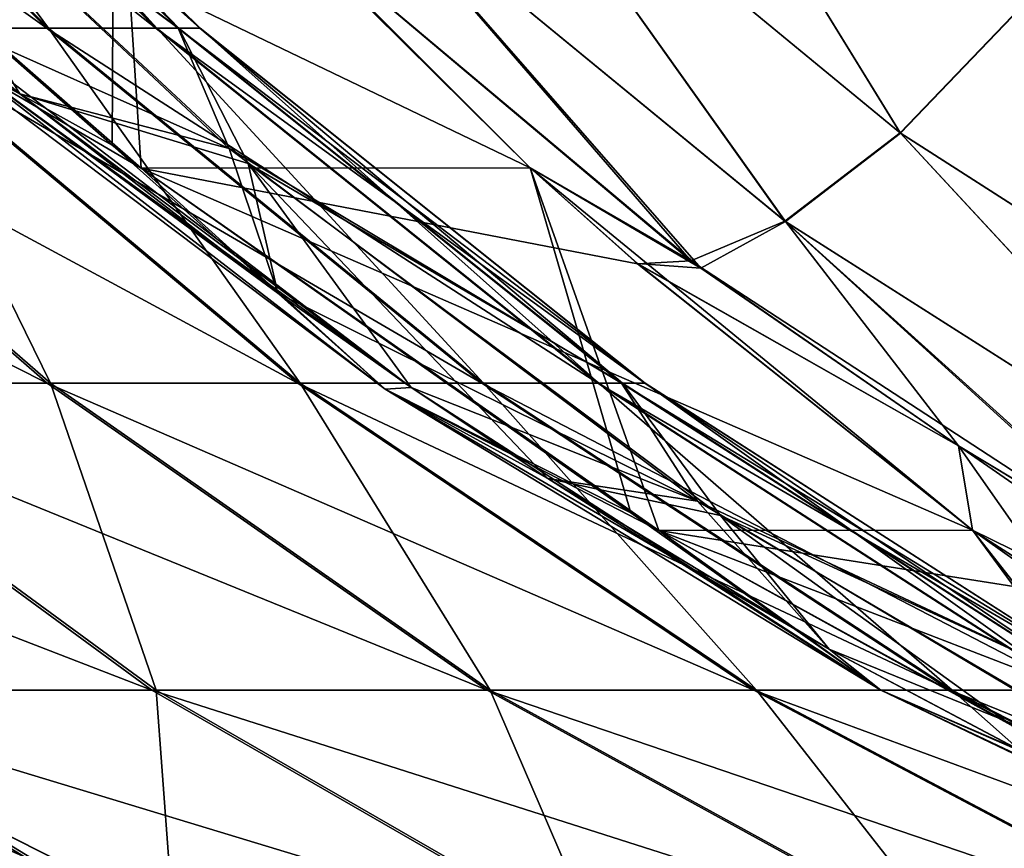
# Model space of a CAD drawing. Header units: millimetres. Extents: x -39 to 39, y -2 to 145.
# Tile 9 of 256: x -33.565 to -32.562, y -1.427 to -0.583. Entities that reach past the tile are written whole.
import ezdxf

# ---------------------------------------------------------------- set-up
doc = ezdxf.new("R2010")
doc.units = ezdxf.units.MM
doc.header["$LTSCALE"] = 65.185185
for name, color, linetype in [('231', 7, 'CONTINUOUS'), ('252', 7, 'CONTINUOUS'), ('253', 7, 'CONTINUOUS'), ('254', 7, 'CONTINUOUS'), ('295', 7, 'CONTINUOUS'), ('296', 7, 'CONTINUOUS'), ('312', 7, 'CONTINUOUS'), ('316', 7, 'CONTINUOUS'), ('826', 7, 'CONTINUOUS'), ('835', 7, 'CONTINUOUS')]:
    doc.layers.add(name, color=color, linetype=linetype)

msp = doc.modelspace()

# ---------------------------------------------------------------- linework, layer by layer
at = {"layer": '231', "linetype": 'Continuous'}
for points in [[(-33.9264, -0.3107, -13.3908), (-33.469, -0.3106, -14.4964), (-33.4711, -0.7109, -13.2975), (-33.9264, -0.3107, -13.3908)], [(-33.9264, -0.3107, 13.3908), (-33.0453, -0.7342, 14.2481), (-33.469, -0.3106, 14.4964), (-33.9264, -0.3107, 13.3908)], [(-33.4414, -0.7343, 13.2914), (-33.0453, -0.7342, 14.2481), (-33.9264, -0.3107, 13.3908), (-33.4414, -0.7343, 13.2914)], [(-33.4711, -0.7109, 13.2975), (-33.4414, -0.7343, 13.2914), (-33.9264, -0.3107, 13.3908), (-33.4711, -0.7109, 13.2975)], [(-33.4711, -0.7109, -13.2975), (-33.469, -0.3106, -14.4964), (-33.4414, -0.7343, -13.2914), (-33.4711, -0.7109, -13.2975)], [(-33.469, -0.3106, -14.4964), (-33.3351, -0.4469, -14.4394), (-33.0453, -0.7342, -14.2481), (-33.469, -0.3106, -14.4964)], [(-33.4414, -0.7343, -13.2914), (-33.469, -0.3106, -14.4964), (-33.0453, -0.7342, -14.2481), (-33.4414, -0.7343, -13.2914)], [(-33.0453, -0.7342, 14.2481), (-33.3351, -0.4469, 14.4394), (-33.469, -0.3106, 14.4964), (-33.0453, -0.7342, 14.2481)], [(-33.4414, -0.7343, -13.2914), (-33.0453, -0.7342, -14.2481), (-32.9426, -1.0854, -13.1876), (-33.4414, -0.7343, -13.2914)], [(-33.0453, -0.7342, 14.2481), (-33.4414, -0.7343, 13.2914), (-32.9361, -0.8317, 14.1763), (-33.0453, -0.7342, 14.2481)], [(-32.9361, -0.8317, 14.1763), (-33.4414, -0.7343, 13.2914), (-32.5948, -1.103, 13.9532), (-32.9361, -0.8317, 14.1763)], [(-32.5948, -1.103, 13.9532), (-33.4414, -0.7343, 13.2914), (-32.9141, -1.1032, 13.1816), (-32.5948, -1.103, 13.9532)], [(-32.9141, -1.1032, 13.1816), (-33.4414, -0.7343, 13.2914), (-32.9427, -1.0853, 13.1876), (-32.9141, -1.1032, 13.1816)], [(-32.9426, -1.0854, -13.1876), (-33.0453, -0.7342, -14.2481), (-32.9141, -1.1032, -13.1816), (-32.9426, -1.0854, -13.1876)], [(-32.9141, -1.1032, -13.1816), (-33.0453, -0.7342, -14.2481), (-32.5948, -1.103, -13.9532), (-32.9141, -1.1032, -13.1816)], [(-32.5948, -1.103, -13.9532), (-33.0453, -0.7342, -14.2481), (-32.9361, -0.8316, -14.1763), (-32.5948, -1.103, -13.9532)], [(-32.9141, -1.1032, -13.1816), (-32.5948, -1.103, -13.9532), (-32.3756, -1.4011, -13.0669), (-32.9141, -1.1032, -13.1816)], [(-32.5948, -1.103, 13.9532), (-32.9141, -1.1032, 13.1816), (-32.503, -1.1683, 13.8933), (-32.5948, -1.103, 13.9532)], [(-32.503, -1.1683, 13.8933), (-32.9141, -1.1032, 13.1816), (-32.1119, -1.4129, 13.6397), (-32.503, -1.1683, 13.8933)], [(-32.1119, -1.4129, 13.6397), (-32.9141, -1.1032, 13.1816), (-32.3514, -1.4128, 13.0617), (-32.1119, -1.4129, 13.6397)], [(-32.3514, -1.4128, 13.0617), (-32.9141, -1.1032, 13.1816), (-32.3756, -1.4011, 13.0669), (-32.3514, -1.4128, 13.0617)], [(-32.3756, -1.4011, -13.0669), (-32.5948, -1.103, -13.9532), (-32.3514, -1.4128, -13.0617), (-32.3756, -1.4011, -13.0669)], [(-32.3514, -1.4128, -13.0617), (-32.5948, -1.103, -13.9532), (-32.1119, -1.4129, -13.6397), (-32.3514, -1.4128, -13.0617)], [(-32.1119, -1.4129, -13.6397), (-32.5948, -1.103, -13.9532), (-32.503, -1.1682, -13.8933), (-32.1119, -1.4129, -13.6397)]]:
    msp.add_3dface(points, dxfattribs=at)
at = {"layer": '252', "linetype": 'Continuous'}
for points in [[(-33.5359, -0.592, 9.3411), (-33.8364, -0.1857, 10.0579), (-33.94, -0.1857, 9.4282), (-33.5359, -0.592, 9.3411)], [(-33.5359, -0.592, 9.3411), (-33.94, -0.1857, 9.4282), (-33.7112, -0.592, 8.6854), (-33.5359, -0.592, 9.3411)], [(-33.4256, -0.592, 10.0108), (-33.7948, -0.1857, 10.6947), (-33.8364, -0.1857, 10.0579), (-33.4256, -0.592, 10.0108)], [(-33.4256, -0.592, 10.0108), (-33.8364, -0.1857, 10.0579), (-33.5359, -0.592, 9.3411), (-33.4256, -0.592, 10.0108)], [(-33.8158, -0.1857, 11.3325), (-33.4038, -0.592, 11.3663), (-33.7879, -0.3054, 11.9854), (-33.8158, -0.1857, 11.3325)], [(-33.4038, -0.592, 11.3663), (-33.8158, -0.1857, 11.3325), (-33.3814, -0.592, 10.688), (-33.4038, -0.592, 11.3663)], [(-33.3814, -0.592, 10.688), (-33.8158, -0.1857, 11.3325), (-33.7948, -0.1857, 10.6947), (-33.3814, -0.592, 10.688)], [(-33.3814, -0.592, 10.688), (-33.7948, -0.1857, 10.6947), (-33.4256, -0.592, 10.0108), (-33.3814, -0.592, 10.688)], [(-33.7879, -0.3054, 11.9854), (-33.4038, -0.592, 11.3663), (-33.3518, -0.7144, 12.0648), (-33.7879, -0.3054, 11.9854)], [(-33.7879, -0.3054, 11.9854), (-33.3518, -0.7144, 12.0648), (-33.6653, -0.5746, 12.6949), (-33.7879, -0.3054, 11.9854)], [(-33.6653, -0.5746, 12.6949), (-33.3518, -0.7144, 12.0648), (-33.5651, -0.6586, 12.6939), (-33.6653, -0.5746, 12.6949)], [(-33.5339, -0.9534, 7.8701), (-33.7112, -0.592, 8.6854), (-33.9498, -0.592, 8.0501), (-33.5339, -0.9534, 7.8701)], [(-33.5339, -0.9534, 7.8701), (-33.9498, -0.592, 8.0501), (-33.8532, -0.9534, 7.2213), (-33.5339, -0.9534, 7.8701)], [(-33.2796, -0.9534, 8.547), (-33.5359, -0.592, 9.3411), (-33.7112, -0.592, 8.6854), (-33.2796, -0.9534, 8.547)], [(-33.2796, -0.9534, 8.547), (-33.7112, -0.592, 8.6854), (-33.5339, -0.9534, 7.8701), (-33.2796, -0.9534, 8.547)], [(-33.0928, -0.9534, 9.2456), (-33.4256, -0.592, 10.0108), (-33.5359, -0.592, 9.3411), (-33.0928, -0.9534, 9.2456)], [(-33.0928, -0.9534, 9.2456), (-33.5359, -0.592, 9.3411), (-33.2796, -0.9534, 8.547), (-33.0928, -0.9534, 9.2456)], [(-32.9753, -0.9534, 9.9591), (-33.3814, -0.592, 10.688), (-33.4256, -0.592, 10.0108), (-32.9753, -0.9534, 9.9591)], [(-32.9753, -0.9534, 9.9591), (-33.4256, -0.592, 10.0108), (-33.0928, -0.9534, 9.2456), (-32.9753, -0.9534, 9.9591)], [(-33.4038, -0.592, 11.3663), (-32.9521, -0.9534, 11.4034), (-33.3518, -0.7144, 12.0648), (-33.4038, -0.592, 11.3663)], [(-32.9521, -0.9534, 11.4034), (-33.4038, -0.592, 11.3663), (-32.9283, -0.9534, 10.6807), (-32.9521, -0.9534, 11.4034)], [(-32.9283, -0.9534, 10.6807), (-33.4038, -0.592, 11.3663), (-33.3814, -0.592, 10.688), (-32.9283, -0.9534, 10.6807)], [(-32.9283, -0.9534, 10.6807), (-33.3814, -0.592, 10.688), (-32.9753, -0.9534, 9.9591), (-32.9283, -0.9534, 10.6807)], [(-33.5651, -0.6586, 12.6939), (-33.3518, -0.7144, 12.0648), (-33.3023, -0.8618, 12.6902), (-33.5651, -0.6586, 12.6939)], [(-33.3518, -0.7144, 12.0648), (-32.9521, -0.9534, 11.4034), (-32.8749, -1.0733, 12.1516), (-33.3518, -0.7144, 12.0648)], [(-33.3518, -0.7144, 12.0648), (-32.8749, -1.0733, 12.1516), (-33.3023, -0.8618, 12.6902), (-33.3518, -0.7144, 12.0648)], [(-33.3023, -0.8618, 12.6902), (-32.8749, -1.0733, 12.1516), (-33.1664, -0.9579, 12.6877), (-33.3023, -0.8618, 12.6902)], [(-33.4263, -1.2659, 6.9845), (-33.5339, -0.9534, 7.8701), (-33.8532, -0.9534, 7.2213), (-33.4263, -1.2659, 6.9845)], [(-33.4263, -1.2659, 6.9845), (-33.8532, -0.9534, 7.2213), (-33.8329, -1.2659, 6.3295), (-33.4263, -1.2659, 6.9845)], [(-33.0859, -1.2659, 7.6763), (-33.2796, -0.9534, 8.547), (-33.5339, -0.9534, 7.8701), (-33.0859, -1.2659, 7.6763)], [(-33.0859, -1.2659, 7.6763), (-33.5339, -0.9534, 7.8701), (-33.4263, -1.2659, 6.9845), (-33.0859, -1.2659, 7.6763)], [(-32.8148, -1.2659, 8.398), (-33.0928, -0.9534, 9.2456), (-33.2796, -0.9534, 8.547), (-32.8148, -1.2659, 8.398)], [(-32.8148, -1.2659, 8.398), (-33.2796, -0.9534, 8.547), (-33.0859, -1.2659, 7.6763), (-32.8148, -1.2659, 8.398)], [(-33.1664, -0.9579, 12.6877), (-32.8749, -1.0733, 12.1516), (-33.0274, -1.0505, 12.6847), (-33.1664, -0.9579, 12.6877)], [(-32.6156, -1.2659, 9.1428), (-32.9753, -0.9534, 9.9591), (-33.0928, -0.9534, 9.2456), (-32.6156, -1.2659, 9.1428)], [(-32.6156, -1.2659, 9.1428), (-33.0928, -0.9534, 9.2456), (-32.8148, -1.2659, 8.398), (-32.6156, -1.2659, 9.1428)], [(-32.4904, -1.2659, 9.9035), (-32.9283, -0.9534, 10.6807), (-32.9753, -0.9534, 9.9591), (-32.4904, -1.2659, 9.9035)], [(-32.4904, -1.2659, 9.9035), (-32.9753, -0.9534, 9.9591), (-32.6156, -1.2659, 9.1428), (-32.4904, -1.2659, 9.9035)], [(-32.9521, -0.9534, 11.4034), (-32.4655, -1.2659, 11.4434), (-32.8749, -1.0733, 12.1516), (-32.9521, -0.9534, 11.4034)], [(-32.4655, -1.2659, 11.4434), (-32.9521, -0.9534, 11.4034), (-32.4402, -1.2659, 10.6728), (-32.4655, -1.2659, 11.4434)], [(-32.4402, -1.2659, 10.6728), (-32.9521, -0.9534, 11.4034), (-32.9283, -0.9534, 10.6807), (-32.4402, -1.2659, 10.6728)], [(-32.4402, -1.2659, 10.6728), (-32.9283, -0.9534, 10.6807), (-32.4904, -1.2659, 9.9035), (-32.4402, -1.2659, 10.6728)], [(-33.0274, -1.0505, 12.6847), (-32.8749, -1.0733, 12.1516), (-32.7408, -1.2241, 12.6765), (-33.0274, -1.0505, 12.6847)], [(-32.8749, -1.0733, 12.1516), (-32.4655, -1.2659, 11.4434), (-32.3628, -1.378, 12.2448), (-32.8749, -1.0733, 12.1516)], [(-32.8749, -1.0733, 12.1516), (-32.3628, -1.378, 12.2448), (-32.7408, -1.2241, 12.6765), (-32.8749, -1.0733, 12.1516)], [(-32.7408, -1.2241, 12.6765), (-32.3628, -1.378, 12.2448), (-32.4442, -1.3814, 12.6654), (-32.7408, -1.2241, 12.6765)], [(-33.4068, -1.5264, 6.0352), (-33.8329, -1.2659, 6.3295), (-34.1235, -1.3917, 5.5666), (-33.4068, -1.5264, 6.0352)], [(-33.4068, -1.5264, 6.0352), (-33.4263, -1.2659, 6.9845), (-33.8329, -1.2659, 6.3295), (-33.4068, -1.5264, 6.0352)], [(-32.9735, -1.5264, 6.7334), (-33.0859, -1.2659, 7.6763), (-33.4263, -1.2659, 6.9845), (-32.9735, -1.5264, 6.7334)], [(-32.9735, -1.5264, 6.7334), (-33.4263, -1.2659, 6.9845), (-33.4068, -1.5264, 6.0352), (-32.9735, -1.5264, 6.7334)], [(-32.6106, -1.5264, 7.4706), (-32.8148, -1.2659, 8.398), (-33.0859, -1.2659, 7.6763), (-32.6106, -1.5264, 7.4706)], [(-32.6106, -1.5264, 7.4706), (-33.0859, -1.2659, 7.6763), (-32.9735, -1.5264, 6.7334), (-32.6106, -1.5264, 7.4706)], [(-32.3216, -1.5264, 8.2399), (-32.6156, -1.2659, 9.1428), (-32.8148, -1.2659, 8.398), (-32.3216, -1.5264, 8.2399)], [(-32.3216, -1.5264, 8.2399), (-32.8148, -1.2659, 8.398), (-32.6106, -1.5264, 7.4706), (-32.3216, -1.5264, 8.2399)], [(-32.1094, -1.5264, 9.0337), (-32.4904, -1.2659, 9.9035), (-32.6156, -1.2659, 9.1428), (-32.1094, -1.5264, 9.0337)], [(-32.1094, -1.5264, 9.0337), (-32.6156, -1.2659, 9.1428), (-32.3216, -1.5264, 8.2399), (-32.1094, -1.5264, 9.0337)], [(-33.7004, -1.6368, 5.2084), (-33.4068, -1.5264, 6.0352), (-34.1235, -1.3917, 5.5666), (-33.7004, -1.6368, 5.2084)]]:
    msp.add_3dface(points, dxfattribs=at)
at = {"layer": '253', "linetype": 'Continuous'}
for points in [[(-33.5948, -1.5264, 2.039), (-34.0971, -1.2659, 1.913), (-33.4343, -1.5264, 1.2331), (-33.5948, -1.5264, 2.039)], [(-33.4343, -1.5264, 1.2331), (-34.0971, -1.2659, 1.913), (-33.9465, -1.2659, 1.1569), (-33.4343, -1.5264, 1.2331)], [(-33.4343, -1.5264, 1.2331), (-33.9465, -1.2659, 1.1569), (-33.3534, -1.5264, 0.4154), (-33.4343, -1.5264, 1.2331)], [(-33.3534, -1.5264, 0.4154), (-33.9465, -1.2659, 1.1569), (-33.8706, -1.2659, 0.3897), (-33.3534, -1.5264, 0.4154)], [(-33.433, -1.5264, -1.2242), (-33.8702, -1.2659, -0.3813), (-33.9453, -1.2659, -1.1486), (-33.433, -1.5264, -1.2242)], [(-33.433, -1.5264, -1.2242), (-33.9453, -1.2659, -1.1486), (-33.5926, -1.5264, -2.0302), (-33.433, -1.5264, -1.2242)], [(-33.3534, -1.5264, 0.4154), (-33.8706, -1.2659, 0.3897), (-33.353, -1.5264, -0.4064), (-33.3534, -1.5264, 0.4154)], [(-33.353, -1.5264, -0.4064), (-33.8706, -1.2659, 0.3897), (-33.8702, -1.2659, -0.3813), (-33.353, -1.5264, -0.4064)], [(-33.353, -1.5264, -0.4064), (-33.8702, -1.2659, -0.3813), (-33.433, -1.5264, -1.2242), (-33.353, -1.5264, -0.4064)]]:
    msp.add_3dface(points, dxfattribs=at)
at = {"layer": '254', "linetype": 'Continuous'}
for points in [[(-33.7135, -0.592, -8.6783), (-34.107, -0.1857, -8.805), (-33.5375, -0.592, -9.3338), (-33.7135, -0.592, -8.6783)], [(-33.5375, -0.592, -9.3338), (-34.107, -0.1857, -8.805), (-33.9415, -0.1857, -9.4213), (-33.5375, -0.592, -9.3338)], [(-33.5375, -0.592, -9.3338), (-33.9415, -0.1857, -9.4213), (-33.4265, -0.592, -10.0033), (-33.5375, -0.592, -9.3338)], [(-33.4265, -0.592, -10.0033), (-33.9415, -0.1857, -9.4213), (-33.8372, -0.1857, -10.0509), (-33.4265, -0.592, -10.0033)], [(-33.4265, -0.592, -10.0033), (-33.8372, -0.1857, -10.0509), (-33.3816, -0.592, -10.6806), (-33.4265, -0.592, -10.0033)], [(-33.3816, -0.592, -10.6806), (-33.8372, -0.1857, -10.0509), (-33.7949, -0.1857, -10.6877), (-33.3816, -0.592, -10.6806)], [(-33.4032, -0.592, -11.3589), (-33.7949, -0.1857, -10.6877), (-33.8152, -0.1857, -11.3255), (-33.4032, -0.592, -11.3589)], [(-33.4032, -0.592, -11.3589), (-33.8152, -0.1857, -11.3255), (-33.7723, -0.3203, -11.981), (-33.4032, -0.592, -11.3589)], [(-33.3816, -0.592, -10.6806), (-33.7949, -0.1857, -10.6877), (-33.4032, -0.592, -11.3589), (-33.3816, -0.592, -10.6806)], [(-33.3323, -0.7296, -12.0606), (-33.4032, -0.592, -11.3589), (-33.7723, -0.3203, -11.981), (-33.3323, -0.7296, -12.0606)], [(-33.3323, -0.7296, -12.0606), (-33.7723, -0.3203, -11.981), (-33.5651, -0.6586, -12.6939), (-33.3323, -0.7296, -12.0606)], [(-33.7723, -0.3203, -11.981), (-33.6389, -0.5971, -12.6946), (-33.5651, -0.6586, -12.6939), (-33.7723, -0.3203, -11.981)], [(-33.8571, -0.9534, -7.2144), (-34.2532, -0.592, -7.4346), (-33.537, -0.9534, -7.8628), (-33.8571, -0.9534, -7.2144)], [(-33.537, -0.9534, -7.8628), (-34.2532, -0.592, -7.4346), (-33.9528, -0.592, -8.0432), (-33.537, -0.9534, -7.8628)], [(-33.537, -0.9534, -7.8628), (-33.9528, -0.592, -8.0432), (-33.282, -0.9534, -8.5395), (-33.537, -0.9534, -7.8628)], [(-33.282, -0.9534, -8.5395), (-33.9528, -0.592, -8.0432), (-33.7135, -0.592, -8.6783), (-33.282, -0.9534, -8.5395)], [(-33.282, -0.9534, -8.5395), (-33.7135, -0.592, -8.6783), (-33.0945, -0.9534, -9.2378), (-33.282, -0.9534, -8.5395)], [(-33.0945, -0.9534, -9.2378), (-33.7135, -0.592, -8.6783), (-33.5375, -0.592, -9.3338), (-33.0945, -0.9534, -9.2378)], [(-33.0945, -0.9534, -9.2378), (-33.5375, -0.592, -9.3338), (-32.9762, -0.9534, -9.9512), (-33.0945, -0.9534, -9.2378)], [(-32.9762, -0.9534, -9.9512), (-33.5375, -0.592, -9.3338), (-33.4265, -0.592, -10.0033), (-32.9762, -0.9534, -9.9512)], [(-32.9762, -0.9534, -9.9512), (-33.4265, -0.592, -10.0033), (-32.9284, -0.9534, -10.6728), (-32.9762, -0.9534, -9.9512)], [(-32.9284, -0.9534, -10.6728), (-33.4265, -0.592, -10.0033), (-33.3816, -0.592, -10.6806), (-32.9284, -0.9534, -10.6728)], [(-32.9514, -0.9534, -11.3955), (-33.3816, -0.592, -10.6806), (-33.4032, -0.592, -11.3589), (-32.9514, -0.9534, -11.3955)], [(-32.9514, -0.9534, -11.3955), (-33.4032, -0.592, -11.3589), (-33.3323, -0.7296, -12.0606), (-32.9514, -0.9534, -11.3955)], [(-32.9284, -0.9534, -10.6728), (-33.3816, -0.592, -10.6806), (-32.9514, -0.9534, -11.3955), (-32.9284, -0.9534, -10.6728)], [(-33.3323, -0.7296, -12.0606), (-33.5651, -0.6586, -12.6939), (-33.3023, -0.8618, -12.6902), (-33.3323, -0.7296, -12.0606)], [(-32.8513, -1.0881, -12.1476), (-32.9514, -0.9534, -11.3955), (-33.3323, -0.7296, -12.0606), (-32.8513, -1.0881, -12.1476)], [(-32.8513, -1.0881, -12.1476), (-33.3323, -0.7296, -12.0606), (-33.0273, -1.0505, -12.6847), (-32.8513, -1.0881, -12.1476)], [(-33.0273, -1.0505, -12.6847), (-33.3323, -0.7296, -12.0606), (-33.1664, -0.9579, -12.6877), (-33.0273, -1.0505, -12.6847)], [(-33.1664, -0.9579, -12.6877), (-33.3323, -0.7296, -12.0606), (-33.3023, -0.8618, -12.6902), (-33.1664, -0.9579, -12.6877)], [(-33.8377, -1.2659, -6.3225), (-34.239, -0.9534, -6.6004), (-33.4304, -1.2659, -6.9771), (-33.8377, -1.2659, -6.3225)], [(-33.4304, -1.2659, -6.9771), (-34.239, -0.9534, -6.6004), (-33.8571, -0.9534, -7.2144), (-33.4304, -1.2659, -6.9771)], [(-33.4304, -1.2659, -6.9771), (-33.8571, -0.9534, -7.2144), (-33.0892, -1.2659, -7.6685), (-33.4304, -1.2659, -6.9771)], [(-33.0892, -1.2659, -7.6685), (-33.8571, -0.9534, -7.2144), (-33.537, -0.9534, -7.8628), (-33.0892, -1.2659, -7.6685)], [(-33.0892, -1.2659, -7.6685), (-33.537, -0.9534, -7.8628), (-32.8174, -1.2659, -8.3899), (-33.0892, -1.2659, -7.6685)], [(-32.8174, -1.2659, -8.3899), (-33.537, -0.9534, -7.8628), (-33.282, -0.9534, -8.5395), (-32.8174, -1.2659, -8.3899)], [(-32.8174, -1.2659, -8.3899), (-33.282, -0.9534, -8.5395), (-32.6174, -1.2659, -9.1345), (-32.8174, -1.2659, -8.3899)], [(-32.6174, -1.2659, -9.1345), (-33.282, -0.9534, -8.5395), (-33.0945, -0.9534, -9.2378), (-32.6174, -1.2659, -9.1345)], [(-32.6174, -1.2659, -9.1345), (-33.0945, -0.9534, -9.2378), (-32.4913, -1.2659, -9.8951), (-32.6174, -1.2659, -9.1345)], [(-32.4913, -1.2659, -9.8951), (-33.0945, -0.9534, -9.2378), (-32.9762, -0.9534, -9.9512), (-32.4913, -1.2659, -9.8951)], [(-32.4913, -1.2659, -9.8951), (-32.9762, -0.9534, -9.9512), (-32.4403, -1.2659, -10.6644), (-32.4913, -1.2659, -9.8951)], [(-32.4403, -1.2659, -10.6644), (-32.9762, -0.9534, -9.9512), (-32.9284, -0.9534, -10.6728), (-32.4403, -1.2659, -10.6644)], [(-32.4649, -1.2659, -11.4349), (-32.9284, -0.9534, -10.6728), (-32.9514, -0.9534, -11.3955), (-32.4649, -1.2659, -11.4349)], [(-32.4649, -1.2659, -11.4349), (-32.9514, -0.9534, -11.3955), (-32.8513, -1.0881, -12.1476), (-32.4649, -1.2659, -11.4349)], [(-32.4403, -1.2659, -10.6644), (-32.9284, -0.9534, -10.6728), (-32.4649, -1.2659, -11.4349), (-32.4403, -1.2659, -10.6644)], [(-32.7407, -1.2241, -12.6765), (-32.8513, -1.0881, -12.1476), (-33.0273, -1.0505, -12.6847), (-32.7407, -1.2241, -12.6765)], [(-32.3351, -1.3917, -12.2409), (-32.4649, -1.2659, -11.4349), (-32.8513, -1.0881, -12.1476), (-32.3351, -1.3917, -12.2409)], [(-32.3351, -1.3917, -12.2409), (-32.8513, -1.0881, -12.1476), (-32.4441, -1.3815, -12.6654), (-32.3351, -1.3917, -12.2409)], [(-32.4441, -1.3815, -12.6654), (-32.8513, -1.0881, -12.1476), (-32.7407, -1.2241, -12.6765), (-32.4441, -1.3815, -12.6654)], [(-33.8377, -1.2659, -6.3225), (-33.4119, -1.5264, -6.0277), (-34.1494, -1.378, -5.5771), (-33.8377, -1.2659, -6.3225)], [(-33.4119, -1.5264, -6.0277), (-33.8377, -1.2659, -6.3225), (-32.9779, -1.5264, -6.7255), (-33.4119, -1.5264, -6.0277)], [(-32.9779, -1.5264, -6.7255), (-33.8377, -1.2659, -6.3225), (-33.4304, -1.2659, -6.9771), (-32.9779, -1.5264, -6.7255)], [(-32.9779, -1.5264, -6.7255), (-33.4304, -1.2659, -6.9771), (-32.6142, -1.5264, -7.4623), (-32.9779, -1.5264, -6.7255)], [(-32.6142, -1.5264, -7.4623), (-33.4304, -1.2659, -6.9771), (-33.0892, -1.2659, -7.6685), (-32.6142, -1.5264, -7.4623)], [(-32.6142, -1.5264, -7.4623), (-33.0892, -1.2659, -7.6685), (-32.3244, -1.5264, -8.2313), (-32.6142, -1.5264, -7.4623)], [(-32.3244, -1.5264, -8.2313), (-33.0892, -1.2659, -7.6685), (-32.8174, -1.2659, -8.3899), (-32.3244, -1.5264, -8.2313)], [(-32.3244, -1.5264, -8.2313), (-32.8174, -1.2659, -8.3899), (-32.1113, -1.5264, -9.0249), (-32.3244, -1.5264, -8.2313)], [(-32.1113, -1.5264, -9.0249), (-32.8174, -1.2659, -8.3899), (-32.6174, -1.2659, -9.1345), (-32.1113, -1.5264, -9.0249)], [(-32.1113, -1.5264, -9.0249), (-32.6174, -1.2659, -9.1345), (-31.9769, -1.5264, -9.8355), (-32.1113, -1.5264, -9.0249)], [(-31.9769, -1.5264, -9.8355), (-32.6174, -1.2659, -9.1345), (-32.4913, -1.2659, -9.8951), (-31.9769, -1.5264, -9.8355)], [(-34.1494, -1.378, -5.5771), (-33.4119, -1.5264, -6.0277), (-33.7298, -1.625, -5.2211), (-34.1494, -1.378, -5.5771)]]:
    msp.add_3dface(points, dxfattribs=at)
at = {"layer": '295', "linetype": 'Continuous'}
for points in [[(-33.3351, -0.4469, 14.4394), (-33.0453, -0.7342, 14.2481), (-32.8817, -0.8287, 14.2906), (-33.3351, -0.4469, 14.4394)], [(-33.0453, -0.7342, 14.2481), (-32.9361, -0.8317, 14.1763), (-32.8817, -0.8287, 14.2906), (-33.0453, -0.7342, 14.2481)], [(-32.9361, -0.8317, 14.1763), (-32.609, -1.0173, 14.2004), (-32.8817, -0.8287, 14.2906), (-32.9361, -0.8317, 14.1763)], [(-32.9361, -0.8317, 14.1763), (-32.5948, -1.103, 13.9532), (-32.609, -1.0173, 14.2004), (-32.9361, -0.8317, 14.1763)], [(-32.5948, -1.103, 13.9532), (-32.503, -1.1683, 13.8933), (-32.609, -1.0173, 14.2004), (-32.5948, -1.103, 13.9532)], [(-32.503, -1.1683, 13.8933), (-32.2182, -1.2881, 13.9465), (-32.609, -1.0173, 14.2004), (-32.503, -1.1683, 13.8933)], [(-32.609, -1.0173, 14.2004), (-32.2182, -1.2881, 13.9465), (-32.3873, -1.1511, 14.1268), (-32.609, -1.0173, 14.2004)]]:
    msp.add_3dface(points, dxfattribs=at)
at = {"layer": '296', "linetype": 'Continuous'}
for points in [[(-33.4711, -0.7109, 13.2975), (-33.9264, -0.3107, 13.3908), (-33.6673, -0.6025, 13.063), (-33.4711, -0.7109, 13.2975)], [(-33.193, -0.9594, 12.965), (-33.4711, -0.7109, 13.2975), (-33.6673, -0.6025, 13.063), (-33.193, -0.9594, 12.965)], [(-33.193, -0.9594, 12.965), (-33.6673, -0.6025, 13.063), (-33.6432, -0.6116, 12.7858), (-33.193, -0.9594, 12.965)], [(-33.5651, -0.6586, 12.6939), (-33.3023, -0.8618, 12.6902), (-33.6432, -0.6116, 12.7858), (-33.5651, -0.6586, 12.6939)], [(-33.3023, -0.8618, 12.6902), (-33.1664, -0.9579, 12.6877), (-33.6432, -0.6116, 12.7858), (-33.3023, -0.8618, 12.6902)], [(-33.1664, -0.9579, 12.6877), (-33.193, -0.9594, 12.965), (-33.6432, -0.6116, 12.7858), (-33.1664, -0.9579, 12.6877)], [(-33.4414, -0.7343, 13.2914), (-33.4711, -0.7109, 13.2975), (-33.193, -0.9594, 12.965), (-33.4414, -0.7343, 13.2914)], [(-32.9427, -1.0853, 13.1876), (-33.4414, -0.7343, 13.2914), (-33.193, -0.9594, 12.965), (-32.9427, -1.0853, 13.1876)], [(-33.1664, -0.9579, 12.6877), (-33.0274, -1.0505, 12.6847), (-33.193, -0.9594, 12.965), (-33.1664, -0.9579, 12.6877)], [(-33.0274, -1.0505, 12.6847), (-32.7408, -1.2241, 12.6765), (-33.193, -0.9594, 12.965), (-33.0274, -1.0505, 12.6847)], [(-32.7408, -1.2241, 12.6765), (-32.688, -1.266, 12.8588), (-33.193, -0.9594, 12.965), (-32.7408, -1.2241, 12.6765)], [(-32.688, -1.266, 12.8588), (-32.9427, -1.0853, 13.1876), (-33.193, -0.9594, 12.965), (-32.688, -1.266, 12.8588)], [(-32.9141, -1.1032, 13.1816), (-32.9427, -1.0853, 13.1876), (-32.688, -1.266, 12.8588), (-32.9141, -1.1032, 13.1816)], [(-32.3756, -1.4011, 13.0669), (-32.9141, -1.1032, 13.1816), (-32.688, -1.266, 12.8588), (-32.3756, -1.4011, 13.0669)], [(-32.7408, -1.2241, 12.6765), (-32.4442, -1.3814, 12.6654), (-32.688, -1.266, 12.8588), (-32.7408, -1.2241, 12.6765)], [(-32.4442, -1.3814, 12.6654), (-32.1576, -1.5199, 12.7443), (-32.688, -1.266, 12.8588), (-32.4442, -1.3814, 12.6654)], [(-32.1576, -1.5199, 12.7443), (-32.3756, -1.4011, 13.0669), (-32.688, -1.266, 12.8588), (-32.1576, -1.5199, 12.7443)]]:
    msp.add_3dface(points, dxfattribs=at)
at = {"layer": '312', "linetype": 'Continuous'}
for points in [[(-33.9264, -0.3107, -13.3908), (-33.4711, -0.7109, -13.2975), (-33.6673, -0.6025, -13.063), (-33.9264, -0.3107, -13.3908)], [(-33.1664, -0.9579, -12.6877), (-33.6389, -0.5971, -12.6946), (-33.6432, -0.6116, -12.7858), (-33.1664, -0.9579, -12.6877)], [(-33.5651, -0.6586, -12.6939), (-33.6389, -0.5971, -12.6946), (-33.1664, -0.9579, -12.6877), (-33.5651, -0.6586, -12.6939)], [(-33.4711, -0.7109, -13.2975), (-33.4414, -0.7343, -13.2914), (-33.6673, -0.6025, -13.063), (-33.4711, -0.7109, -13.2975)], [(-33.4414, -0.7343, -13.2914), (-33.193, -0.9594, -12.965), (-33.6673, -0.6025, -13.063), (-33.4414, -0.7343, -13.2914)], [(-33.193, -0.9594, -12.965), (-33.6432, -0.6116, -12.7858), (-33.6673, -0.6025, -13.063), (-33.193, -0.9594, -12.965)], [(-33.1664, -0.9579, -12.6877), (-33.6432, -0.6116, -12.7858), (-33.193, -0.9594, -12.965), (-33.1664, -0.9579, -12.6877)], [(-33.5651, -0.6586, -12.6939), (-33.1664, -0.9579, -12.6877), (-33.3023, -0.8618, -12.6902), (-33.5651, -0.6586, -12.6939)], [(-33.4414, -0.7343, -13.2914), (-32.9426, -1.0854, -13.1876), (-33.193, -0.9594, -12.965), (-33.4414, -0.7343, -13.2914)], [(-32.688, -1.266, -12.8588), (-33.1664, -0.9579, -12.6877), (-33.193, -0.9594, -12.965), (-32.688, -1.266, -12.8588)], [(-32.9426, -1.0854, -13.1876), (-32.9141, -1.1032, -13.1816), (-33.193, -0.9594, -12.965), (-32.9426, -1.0854, -13.1876)], [(-32.9141, -1.1032, -13.1816), (-32.688, -1.266, -12.8588), (-33.193, -0.9594, -12.965), (-32.9141, -1.1032, -13.1816)], [(-33.0273, -1.0505, -12.6847), (-33.1664, -0.9579, -12.6877), (-32.688, -1.266, -12.8588), (-33.0273, -1.0505, -12.6847)], [(-32.7407, -1.2241, -12.6765), (-33.0273, -1.0505, -12.6847), (-32.688, -1.266, -12.8588), (-32.7407, -1.2241, -12.6765)], [(-32.9141, -1.1032, -13.1816), (-32.3756, -1.4011, -13.0669), (-32.688, -1.266, -12.8588), (-32.9141, -1.1032, -13.1816)], [(-32.4441, -1.3815, -12.6654), (-32.7407, -1.2241, -12.6765), (-32.688, -1.266, -12.8588), (-32.4441, -1.3815, -12.6654)], [(-32.1576, -1.5199, -12.7443), (-32.4441, -1.3815, -12.6654), (-32.688, -1.266, -12.8588), (-32.1576, -1.5199, -12.7443)], [(-32.3756, -1.4011, -13.0669), (-32.3514, -1.4128, -13.0617), (-32.688, -1.266, -12.8588), (-32.3756, -1.4011, -13.0669)], [(-32.3514, -1.4128, -13.0617), (-32.1576, -1.5199, -12.7443), (-32.688, -1.266, -12.8588), (-32.3514, -1.4128, -13.0617)]]:
    msp.add_3dface(points, dxfattribs=at)
at = {"layer": '316', "linetype": 'Continuous'}
for points in [[(-33.0453, -0.7342, -14.2481), (-33.3351, -0.4469, -14.4394), (-32.8715, -0.8362, -14.2873), (-33.0453, -0.7342, -14.2481)], [(-32.9361, -0.8316, -14.1763), (-33.0453, -0.7342, -14.2481), (-32.8715, -0.8362, -14.2873), (-32.9361, -0.8316, -14.1763)], [(-32.5948, -1.103, -13.9532), (-32.9361, -0.8316, -14.1763), (-32.609, -1.0173, -14.2004), (-32.5948, -1.103, -13.9532)], [(-32.609, -1.0173, -14.2004), (-32.9361, -0.8316, -14.1763), (-32.8715, -0.8362, -14.2873), (-32.609, -1.0173, -14.2004)], [(-32.2182, -1.2881, -13.9465), (-32.5948, -1.103, -13.9532), (-32.609, -1.0173, -14.2004), (-32.2182, -1.2881, -13.9465)], [(-32.2182, -1.2881, -13.9465), (-32.609, -1.0173, -14.2004), (-32.3768, -1.157, -14.1233), (-32.2182, -1.2881, -13.9465)], [(-32.503, -1.1682, -13.8933), (-32.5948, -1.103, -13.9532), (-32.2182, -1.2881, -13.9465), (-32.503, -1.1682, -13.8933)]]:
    msp.add_3dface(points, dxfattribs=at)
at = {"layer": '826', "linetype": 'Continuous'}
for points in [[(-32.9641, -0.2175, -14.7815), (-32.6682, -0.6989, -14.5538), (-33.1064, -0.3376, -14.7248), (-32.9641, -0.2175, -14.7815)], [(-32.546, -0.5716, -14.608), (-32.6682, -0.6989, -14.5538), (-32.9641, -0.2175, -14.7815), (-32.546, -0.5716, -14.608)], [(-33.1064, -0.3376, -14.7248), (-32.7853, -0.7888, -14.443), (-33.2366, -0.4182, -14.6047), (-33.1064, -0.3376, -14.7248)], [(-32.6682, -0.6989, -14.5538), (-32.7853, -0.7888, -14.443), (-33.1064, -0.3376, -14.7248), (-32.6682, -0.6989, -14.5538)], [(-32.8715, -0.8362, -14.2873), (-33.3351, -0.4469, -14.4394), (-33.2366, -0.4182, -14.6047), (-32.8715, -0.8362, -14.2873)], [(-32.7853, -0.7888, -14.443), (-32.8715, -0.8362, -14.2873), (-33.2366, -0.4182, -14.6047), (-32.7853, -0.7888, -14.443)], [(-32.6682, -0.6989, -14.5538), (-32.546, -0.5716, -14.608), (-32.1945, -1.0021, -14.3681), (-32.6682, -0.6989, -14.5538)], [(-32.7853, -0.7888, -14.443), (-32.6682, -0.6989, -14.5538), (-32.2965, -1.0997, -14.2663), (-32.7853, -0.7888, -14.443)], [(-32.2965, -1.0997, -14.2663), (-32.6682, -0.6989, -14.5538), (-32.1945, -1.0021, -14.3681), (-32.2965, -1.0997, -14.2663)], [(-32.609, -1.0173, -14.2004), (-32.8715, -0.8362, -14.2873), (-32.7853, -0.7888, -14.443), (-32.609, -1.0173, -14.2004)], [(-32.3768, -1.157, -14.1233), (-32.609, -1.0173, -14.2004), (-32.7853, -0.7888, -14.443), (-32.3768, -1.157, -14.1233)], [(-32.3768, -1.157, -14.1233), (-32.7853, -0.7888, -14.443), (-32.2965, -1.0997, -14.2663), (-32.3768, -1.157, -14.1233)]]:
    msp.add_3dface(points, dxfattribs=at)
at = {"layer": '835', "linetype": 'Continuous'}
for points in [[(-32.9641, -0.2175, 14.7815), (-33.1064, -0.3376, 14.7249), (-32.6686, -0.6986, 14.554), (-32.9641, -0.2175, 14.7815)], [(-32.9641, -0.2175, 14.7815), (-32.6686, -0.6986, 14.554), (-32.5464, -0.5713, 14.6081), (-32.9641, -0.2175, 14.7815)], [(-33.1064, -0.3376, 14.7249), (-33.2367, -0.4182, 14.6047), (-32.7858, -0.7884, 14.4431), (-33.1064, -0.3376, 14.7249)], [(-33.1064, -0.3376, 14.7249), (-32.7858, -0.7884, 14.4431), (-32.6686, -0.6986, 14.554), (-33.1064, -0.3376, 14.7249)], [(-33.3351, -0.4469, 14.4394), (-32.8817, -0.8287, 14.2906), (-33.2367, -0.4182, 14.6047), (-33.3351, -0.4469, 14.4394)], [(-33.2367, -0.4182, 14.6047), (-32.8817, -0.8287, 14.2906), (-32.7858, -0.7884, 14.4431), (-33.2367, -0.4182, 14.6047)], [(-32.6686, -0.6986, 14.554), (-32.195, -1.0018, 14.3683), (-32.5464, -0.5713, 14.6081), (-32.6686, -0.6986, 14.554)], [(-32.7858, -0.7884, 14.4431), (-32.297, -1.0994, 14.2664), (-32.6686, -0.6986, 14.554), (-32.7858, -0.7884, 14.4431)], [(-32.297, -1.0994, 14.2664), (-32.195, -1.0018, 14.3683), (-32.6686, -0.6986, 14.554), (-32.297, -1.0994, 14.2664)], [(-32.8817, -0.8287, 14.2906), (-32.3873, -1.1511, 14.1268), (-32.7858, -0.7884, 14.4431), (-32.8817, -0.8287, 14.2906)], [(-32.3873, -1.1511, 14.1268), (-32.297, -1.0994, 14.2664), (-32.7858, -0.7884, 14.4431), (-32.3873, -1.1511, 14.1268)], [(-32.609, -1.0173, 14.2004), (-32.3873, -1.1511, 14.1268), (-32.8817, -0.8287, 14.2906), (-32.609, -1.0173, 14.2004)]]:
    msp.add_3dface(points, dxfattribs=at)

doc.saveas('drawing.dxf')
